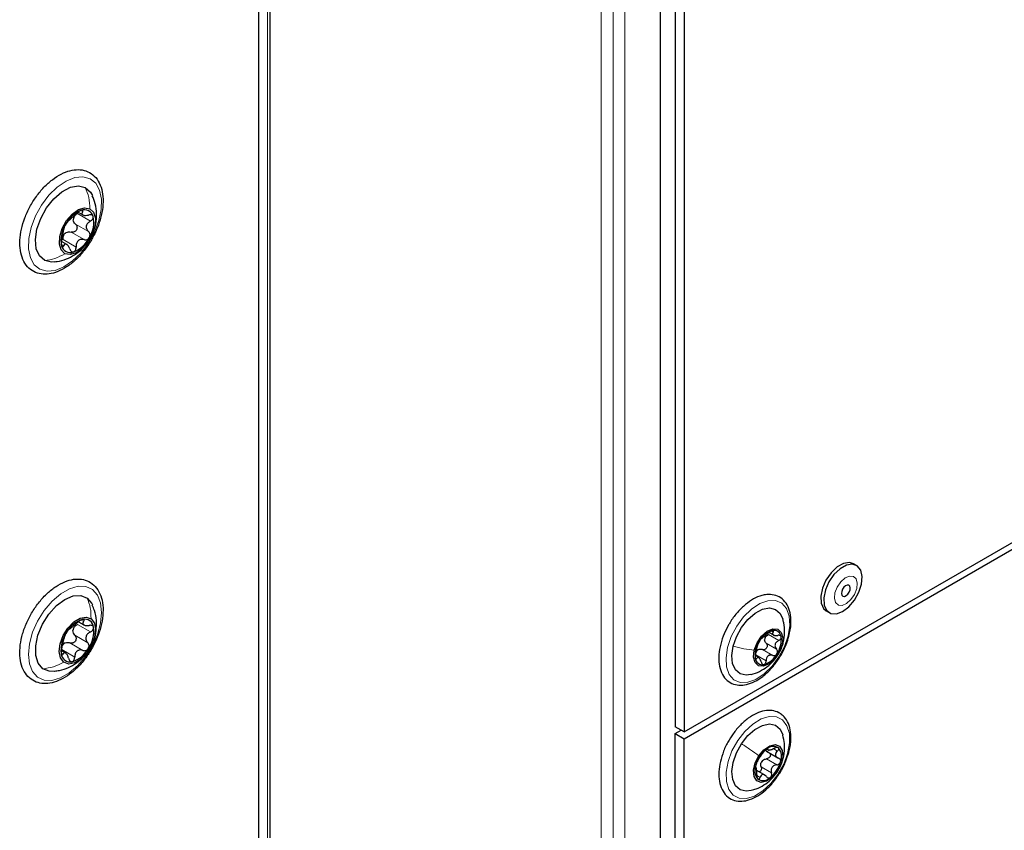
# Paper-space layout 'Blatt2' of a CAD drawing. Header units: millimetres. Extents: x 5 to 418, y 2 to 292.
# Tile 78 of 93: x 290 to 314, y 173 to 192. Entities that reach past the tile are written whole.
import ezdxf

# ---------------------------------------------------------------- set-up
doc = ezdxf.new("R2010")
doc.units = ezdxf.units.MM

psp = doc.layouts.new('Blatt2')

# ---------------------------------------------------------------- linework, layer by layer
at = {"color": 7, "linetype": 'Continuous', "lineweight": 25}
for p, q in [((305.662, 222.252), (305.662, 175.465)), ((305.874, 222.13), (305.874, 175.342)), ((305.308, 123.925), (305.308, 219.46)), ((295.962, 118.414), (295.962, 213.883)), ((295.692, 119.194), (295.692, 212.578)), ((305.874, 175.342), (329.124, 188.764)), ((305.874, 175.179), (329.124, 188.601)), ((291.367, 187.784), (291.479, 187.72)), ((291.652, 187.153), (291.682, 187.206)), ((291.094, 187.011), (290.969, 187.083)), ((291.627, 187.109), (291.652, 187.153)), ((310.005, 179.329), (309.934, 179.369)), ((309.281, 178.238), (309.352, 178.198)), ((291.375, 177.98), (291.507, 177.904)), ((307.909, 177.725), (308.015, 177.664)), ((291.067, 177.229), (290.962, 177.29)), ((291.662, 177.37), (291.701, 177.45)), ((307.662, 177.121), (307.577, 177.17)), ((305.874, 175.342), (305.662, 175.465)), ((305.662, 175.301), (305.803, 175.383)), ((305.662, 175.301), (305.874, 175.179)), ((305.662, 128.758), (305.662, 175.301)), ((305.874, 128.636), (305.874, 175.179)), ((307.856, 174.932), (307.908, 174.902)), ((307.85, 174.878), (308.123, 174.72)), ((307.823, 174.299), (307.615, 174.42))]:
    psp.add_line(p, q, dxfattribs=at)
at = {"color": 7, "linetype": 'Continuous', "lineweight": 18}
for p, q in [((303.894, 123.435), (303.894, 218.97)), ((304.177, 218.97), (304.177, 123.435)), ((304.46, 218.97), (304.46, 123.435)), ((295.904, 118.332), (295.904, 213.85)), ((291.352, 187.75), (291.663, 187.571)), ((291.454, 187.8), (291.472, 187.79)), ((291.306, 187.497), (291.617, 187.317)), ((291.2, 187.306), (291.511, 187.127)), ((290.97, 187.007), (291.021, 186.977)), ((291.007, 187.128), (291.318, 186.948)), ((291.459, 178.013), (291.5, 177.99)), ((291.353, 177.915), (291.664, 177.735)), ((307.969, 177.756), (308.009, 177.732)), ((291.288, 177.657), (291.599, 177.478)), ((307.894, 177.671), (308.141, 177.528)), ((290.975, 177.313), (291.286, 177.133)), ((291.173, 177.473), (291.484, 177.293)), ((307.75, 177.316), (307.997, 177.173)), ((307.842, 177.464), (308.09, 177.321)), ((308.245, 177.489), (308.221, 177.427)), ((290.982, 177.218), (291.007, 177.203)), ((307.591, 177.187), (307.839, 177.044)), ((307.594, 177.111), (307.614, 177.1)), ((307.87, 174.938), (307.884, 174.93)), ((308.028, 174.934), (308.113, 174.885)), ((307.847, 174.698), (308.095, 174.556)), ((307.721, 174.508), (307.969, 174.365)), ((307.617, 174.296), (307.695, 174.251)), ((308.104, 174.392), (308.11, 174.401))]:
    psp.add_line(p, q, dxfattribs=at)
at = {"color": 7, "linetype": 'Continuous', "lineweight": 18, "flags": 128}
for points in [[(290.452, 186.416), (290.317, 186.525), (290.224, 186.691), (290.18, 186.904), (290.186, 187.152), (290.243, 187.42), (290.347, 187.692), (290.492, 187.954), (290.669, 188.189), (290.869, 188.384), (291.079, 188.527), (291.288, 188.611), (291.484, 188.631), (291.654, 188.585), (291.789, 188.475), (291.882, 188.309), (291.926, 188.096), (291.92, 187.849), (291.863, 187.581), (291.76, 187.308), (291.615, 187.047), (291.437, 186.812), (291.237, 186.617), (291.027, 186.473), (290.818, 186.389), (290.623, 186.37), (290.452, 186.416)], [(310.023, 178.902), (309.995, 179.005), (309.93, 179.066), (309.837, 179.073), (309.73, 179.028), (309.627, 178.936), (309.542, 178.811), (309.489, 178.673), (309.475, 178.542), (309.503, 178.439), (309.569, 178.379), (309.661, 178.371), (309.768, 178.417), (309.871, 178.509), (309.956, 178.633), (310.009, 178.772), (310.023, 178.902)], [(290.395, 176.653), (290.276, 176.785), (290.201, 176.97), (290.176, 177.198), (290.202, 177.455), (290.278, 177.727), (290.398, 177.997), (290.557, 178.25), (290.744, 178.471), (290.95, 178.647), (291.161, 178.769), (291.366, 178.828), (291.553, 178.822), (291.711, 178.751), (291.831, 178.619), (291.905, 178.433), (291.93, 178.205), (291.904, 177.948), (291.829, 177.677), (291.708, 177.407), (291.549, 177.154), (291.362, 176.933), (291.157, 176.756), (290.945, 176.635), (290.74, 176.575), (290.553, 176.581), (290.395, 176.653)], [(308.366, 177.644), (308.279, 177.387), (308.148, 177.138), (307.983, 176.914), (307.794, 176.73), (307.596, 176.599), (307.4, 176.53), (307.221, 176.527), (307.07, 176.591), (306.959, 176.718), (306.894, 176.898), (306.88, 177.119), (306.918, 177.367), (307.005, 177.625), (307.136, 177.874), (307.301, 178.098), (307.489, 178.282), (307.688, 178.413), (307.884, 178.482), (308.063, 178.485), (308.214, 178.421), (308.325, 178.294), (308.39, 178.114), (308.404, 177.892), (308.366, 177.644)], [(308.124, 174.324), (307.954, 174.105), (307.763, 173.929), (307.564, 173.807), (307.37, 173.749), (307.194, 173.757), (307.049, 173.831), (306.945, 173.967), (306.888, 174.155), (306.882, 174.381), (306.928, 174.632), (307.023, 174.889), (307.16, 175.136), (307.33, 175.354), (307.521, 175.53), (307.72, 175.652), (307.914, 175.711), (308.089, 175.703), (308.234, 175.628), (308.339, 175.492), (308.396, 175.305), (308.402, 175.078), (308.355, 174.827), (308.261, 174.57), (308.124, 174.324)]]:
    psp.add_lwpolyline(points, dxfattribs=at)
at = {"color": 7, "linetype": 'Continuous', "lineweight": 25, "flags": 128}
for points in [[(290.569, 186.626), (290.443, 186.735), (290.367, 186.906), (290.347, 187.126), (290.383, 187.376), (290.474, 187.635), (290.612, 187.884), (290.786, 188.102), (290.981, 188.271), (291.182, 188.378), (291.373, 188.413), (291.538, 188.375)], [(291.538, 188.375), (291.663, 188.265), (291.71, 188.181)], [(291.052, 186.79), (290.961, 186.878), (290.918, 187.02), (290.926, 187.199), (290.986, 187.394), (291.09, 187.581), (291.225, 187.738), (291.375, 187.845), (291.522, 187.89), (291.649, 187.867)], [(291.649, 187.867), (291.739, 187.78), (291.783, 187.638), (291.774, 187.458), (291.714, 187.263), (291.611, 187.076), (291.476, 186.92), (291.325, 186.812), (291.178, 186.767), (291.052, 186.79)], [(290.792, 186.591), (290.733, 186.587), (290.569, 186.626)], [(309.934, 179.369), (309.833, 179.399), (309.69, 179.376), (309.538, 179.291), (309.394, 179.153), (309.272, 178.977), (309.187, 178.783), (309.148, 178.59), (309.158, 178.421), (309.217, 178.294), (309.281, 178.238)], [(310.139, 179.065), (310.104, 179.216), (310.022, 179.317), (309.904, 179.359), (309.761, 179.335), (309.609, 179.25), (309.464, 179.112), (309.343, 178.936), (309.258, 178.742), (309.219, 178.549), (309.229, 178.38), (309.288, 178.253), (309.39, 178.18), (309.522, 178.171), (309.672, 178.226), (309.822, 178.339), (309.957, 178.498), (310.061, 178.686), (310.124, 178.882), (310.139, 179.065)], [(309.855, 178.792), (309.844, 178.832), (309.819, 178.855), (309.783, 178.858), (309.742, 178.84), (309.702, 178.805), (309.669, 178.757), (309.649, 178.703), (309.643, 178.653), (309.654, 178.613), (309.679, 178.59), (309.715, 178.587), (309.756, 178.604), (309.796, 178.64), (309.829, 178.688), (309.85, 178.741), (309.855, 178.792)], [(290.523, 176.856), (290.412, 176.986), (290.354, 177.175), (290.352, 177.407), (290.407, 177.662), (290.515, 177.92), (290.666, 178.161), (290.848, 178.365), (291.047, 178.515), (291.247, 178.599), (291.43, 178.61), (291.584, 178.548)], [(291.584, 178.548), (291.694, 178.417), (291.71, 178.383)], [(307.052, 177.393), (307.131, 177.622), (307.252, 177.841), (307.404, 178.033), (307.576, 178.182), (307.753, 178.277), (307.921, 178.309), (308.066, 178.276), (308.177, 178.181), (308.242, 178.041)], [(291.023, 177.009), (290.945, 177.113), (290.915, 177.267), (290.937, 177.452), (291.01, 177.648), (291.123, 177.829), (291.264, 177.974), (291.415, 178.065), (291.559, 178.092), (291.677, 178.052)], [(291.677, 178.052), (291.756, 177.948), (291.786, 177.794), (291.763, 177.608), (291.691, 177.413), (291.577, 177.232), (291.436, 177.087), (291.285, 176.995), (291.142, 176.968), (291.023, 177.009)], [(307.557, 177.299), (307.625, 177.475), (307.733, 177.634), (307.865, 177.752), (308, 177.81), (308.119, 177.801), (308.203, 177.724), (308.238, 177.593), (308.221, 177.427)], [(307.476, 176.717), (307.363, 176.703), (307.217, 176.735), (307.106, 176.831), (307.039, 176.981), (307.02, 177.173), (307.052, 177.393)], [(308.221, 177.427), (308.154, 177.25), (308.046, 177.092), (307.914, 176.974), (307.778, 176.916), (307.66, 176.925), (307.576, 177.002), (307.54, 177.133), (307.557, 177.299)], [(290.794, 176.792), (290.676, 176.793), (290.523, 176.856)], [(307.249, 175.06), (307.401, 175.253), (307.573, 175.404), (307.75, 175.5), (307.918, 175.533), (308.064, 175.501), (308.176, 175.407), (308.241, 175.269)], [(307.479, 173.942), (307.366, 173.926), (307.22, 173.958), (307.108, 174.052), (307.04, 174.201), (307.02, 174.393), (307.051, 174.612), (307.129, 174.841), (307.249, 175.06)], [(307.669, 174.773), (307.789, 174.916), (307.925, 175.01), (308.056, 175.038), (308.161, 174.999), (308.225, 174.896), (308.238, 174.746), (308.197, 174.572), (308.11, 174.401)], [(308.11, 174.401), (307.989, 174.257), (307.853, 174.164), (307.723, 174.135), (307.618, 174.175), (307.554, 174.278), (307.541, 174.427), (307.581, 174.601), (307.669, 174.773)]]:
    psp.add_lwpolyline(points, dxfattribs=at)
at = {"color": 7, "linetype": 'Continuous', "lineweight": 25}
for centre, radius, start, end in [((291.711, 187.154), 0.725, 111.8884, 153.6342), ((291.499, 187.585), 0.249, 162.7206, 176.5963), ((291.521, 187.627), 0.215, 14.1609, 111.8746), ((291.061, 187.544), 0.682, 327.8863, 11.4307), ((291.639, 187.113), 0.682, 147.8863, 191.4307), ((291.238, 187.081), 0.265, 126.1097, 139.4129), ((290.989, 187.504), 0.725, 291.8884, 333.6342), ((291.179, 187.031), 0.215, 194.1609, 291.8746), ((291.665, 177.406), 0.658, 106.6999, 151.3212), ((291.523, 177.825), 0.216, 5.1375, 102.4079), ((291.512, 177.731), 0.273, 159.4755, 172.5074), ((290.996, 177.761), 0.747, 325.5456, 6.4373), ((308.144, 177.262), 0.53, 106.8268, 151.374), ((308.028, 177.6), 0.174, 5.3311, 102.6403), ((291.704, 177.3), 0.747, 145.5456, 186.4373), ((308.173, 177.178), 0.599, 145.6008, 186.547), ((308.022, 177.524), 0.219, 158.4297, 173.718), ((307.606, 177.548), 0.599, 325.6008, 6.547), ((291.183, 177.269), 0.24, 121.9008, 136.1203), ((291.035, 177.654), 0.658, 286.6999, 331.3212), ((307.759, 177.151), 0.193, 120.7845, 137.4163), ((291.177, 177.235), 0.216, 185.1375, 282.4079), ((307.75, 177.126), 0.174, 185.3311, 282.6403), ((307.635, 177.464), 0.53, 286.8268, 331.374), ((308.297, 174.35), 0.731, 128.7416, 164.4498), ((308.013, 174.755), 0.24, 59.0871, 136.4851), ((307.887, 174.753), 0.325, 337.3286, 39.8568), ((307.892, 174.421), 0.325, 157.3286, 219.8568), ((307.96, 174.489), 0.268, 139.922, 153.2695), ((307.482, 174.823), 0.731, 308.7416, 344.4498), ((307.766, 174.418), 0.24, 239.0871, 316.4851)]:
    psp.add_arc(centre, radius, start, end, dxfattribs=at)
for points, knots in [([(291.712, 187.166), (291.736, 187.211), (291.805, 187.343), (291.893, 187.571), (291.956, 187.841), (291.973, 188.099), (291.94, 188.334), (291.858, 188.534), (291.727, 188.686), (291.56, 188.779), (291.372, 188.811), (291.171, 188.785), (290.961, 188.704), (290.75, 188.568), (290.547, 188.385), (290.363, 188.162), (290.206, 187.912), (290.084, 187.646), (290.003, 187.375), (289.965, 187.11), (289.976, 186.864), (290.037, 186.646), (290.147, 186.472), (290.3, 186.352), (290.481, 186.294), (290.676, 186.296), (290.883, 186.353), (291.094, 186.465), (291.303, 186.628), (291.496, 186.835), (291.629, 187.022), (291.695, 187.136), (291.712, 187.166)], [0, 0, 0, 0, 0.018474, 0.053506, 0.088704, 0.124115, 0.159792, 0.195463, 0.230234, 0.263467, 0.295968, 0.328804, 0.36285, 0.397797, 0.432974, 0.468076, 0.503116, 0.538168, 0.573302, 0.60861, 0.644172, 0.679933, 0.715228, 0.749123, 0.781774, 0.814287, 0.847781, 0.882419, 0.917574, 0.952715, 0.987775, 1, 1, 1, 1]), ([(291.759, 187.405), (291.769, 187.438), (291.806, 187.547), (291.813, 187.745), (291.789, 187.976), (291.733, 188.115), (291.707, 188.178)], [0, 0, 0, 0, 0.129691, 0.434335, 0.743015, 1, 1, 1, 1]), ([(291.129, 187.566), (291.136, 187.572), (291.148, 187.581), (291.177, 187.608), (291.203, 187.633), (291.233, 187.661), (291.276, 187.699), (291.303, 187.726), (291.322, 187.744)], [0, 0, 0, 0, 0.24922, 0.374358, 0.498948, 0.624021, 0.749768, 1, 1, 1, 1]), ([(291.262, 187.659), (291.273, 187.677), (291.295, 187.714), (291.333, 187.738), (291.352, 187.75)], [0, 0, 0, 0, 0.49811, 1, 1, 1, 1]), ([(291.441, 187.826), (291.431, 187.823), (291.412, 187.815), (291.379, 187.794), (291.347, 187.769), (291.33, 187.753), (291.322, 187.744)], [0, 0, 0, 0, 0.249858, 0.499467, 0.749011, 1, 1, 1, 1]), ([(291.472, 187.79), (291.475, 187.797), (291.482, 187.81), (291.479, 187.825), (291.466, 187.832), (291.449, 187.828), (291.441, 187.826)], [0, 0, 0, 0, 0.249806, 0.500054, 0.750309, 1, 1, 1, 1]), ([(291.472, 187.79), (291.465, 187.776), (291.455, 187.754), (291.463, 187.731), (291.48, 187.718), (291.506, 187.709), (291.552, 187.704), (291.592, 187.711), (291.619, 187.715)], [0, 0, 0, 0, 0.249194, 0.37433, 0.498925, 0.624004, 0.749757, 1, 1, 1, 1]), ([(291.729, 187.679), (291.725, 187.688), (291.717, 187.704), (291.69, 187.717), (291.656, 187.722), (291.631, 187.717), (291.619, 187.715)], [0, 0, 0, 0, 0.250032, 0.499632, 0.749228, 1, 1, 1, 1]), ([(291.663, 187.571), (291.674, 187.578), (291.696, 187.592), (291.719, 187.62), (291.733, 187.652), (291.731, 187.67), (291.729, 187.679)], [0, 0, 0, 0, 0.249816, 0.499908, 0.75012, 1, 1, 1, 1]), ([(291.062, 187.476), (291.056, 187.464), (291.043, 187.441), (291.031, 187.41), (291.024, 187.387), (291.023, 187.379), (291.023, 187.375)], [0, 0, 0, 0, 0.24999, 0.499611, 0.749127, 1, 1, 1, 1]), ([(291.129, 187.566), (291.125, 187.563), (291.118, 187.558), (291.102, 187.538), (291.082, 187.51), (291.068, 187.487), (291.062, 187.476)], [0, 0, 0, 0, 0.249853, 0.499901, 0.750114, 1, 1, 1, 1]), ([(291.306, 187.497), (291.314, 187.488), (291.33, 187.471), (291.342, 187.436), (291.343, 187.398), (291.33, 187.361), (291.305, 187.329), (291.272, 187.309), (291.235, 187.3), (291.212, 187.304), (291.2, 187.306)], [0, 0, 0, 0, 0.125235, 0.249504, 0.374347, 0.499081, 0.623909, 0.749397, 0.874445, 1, 1, 1, 1]), ([(291.306, 187.497), (291.291, 187.511), (291.263, 187.541), (291.255, 187.58), (291.251, 187.6)], [0, 0, 0, 0, 0.500646, 1, 1, 1, 1]), ([(291.663, 187.571), (291.64, 187.555), (291.605, 187.532), (291.575, 187.487), (291.562, 187.451), (291.561, 187.413), (291.574, 187.364), (291.6, 187.336), (291.617, 187.317)], [0, 0, 0, 0, 0.249219, 0.374357, 0.498947, 0.62402, 0.749767, 1, 1, 1, 1]), ([(290.977, 187.122), (290.983, 187.148), (290.992, 187.186), (291.001, 187.242), (291.009, 187.282), (291.015, 187.316), (291.022, 187.354), (291.023, 187.367), (291.023, 187.375)], [0, 0, 0, 0, 0.249219, 0.374357, 0.498947, 0.62402, 0.749767, 1, 1, 1, 1]), ([(291.007, 187.128), (291.007, 187.15), (291.008, 187.196), (291.027, 187.234), (291.037, 187.254)], [0, 0, 0, 0, 0.500645, 1, 1, 1, 1]), ([(291.082, 187.295), (291.101, 187.303), (291.14, 187.318), (291.18, 187.31), (291.2, 187.306)], [0, 0, 0, 0, 0.49811, 1, 1, 1, 1]), ([(291.511, 187.127), (291.523, 187.125), (291.546, 187.12), (291.582, 187.129), (291.616, 187.149), (291.631, 187.171), (291.639, 187.182)], [0, 0, 0, 0, 0.249853, 0.499901, 0.750114, 1, 1, 1, 1]), ([(291.639, 187.182), (291.644, 187.194), (291.654, 187.218), (291.653, 187.257), (291.641, 187.291), (291.625, 187.309), (291.617, 187.317)], [0, 0, 0, 0, 0.24999, 0.499611, 0.749127, 1, 1, 1, 1]), ([(290.793, 186.596), (290.818, 186.598), (290.919, 186.603), (291.087, 186.658), (291.284, 186.757), (291.422, 186.855), (291.484, 186.927), (291.498, 186.945)], [0, 0, 0, 0, 0.093469, 0.376079, 0.647983, 0.914568, 1, 1, 1, 1]), ([(290.977, 187.122), (290.974, 187.11), (290.969, 187.086), (290.965, 187.047), (290.964, 187.008), (290.969, 186.988), (290.971, 186.978)], [0, 0, 0, 0, 0.249816, 0.499908, 0.75012, 1, 1, 1, 1]), ([(290.971, 186.978), (290.974, 186.971), (290.98, 186.955), (290.994, 186.95), (291.009, 186.956), (291.017, 186.97), (291.021, 186.977)], [0, 0, 0, 0, 0.250032, 0.499632, 0.749228, 1, 1, 1, 1]), ([(291.168, 186.902), (291.158, 186.927), (291.142, 186.964), (291.113, 186.998), (291.091, 187.015), (291.07, 187.02), (291.045, 187.014), (291.031, 186.992), (291.021, 186.977)], [0, 0, 0, 0, 0.249194, 0.37433, 0.498925, 0.624004, 0.749757, 1, 1, 1, 1]), ([(291.259, 186.831), (291.268, 186.836), (291.286, 186.844), (291.305, 186.873), (291.317, 186.909), (291.318, 186.935), (291.318, 186.948)], [0, 0, 0, 0, 0.249858, 0.499467, 0.749011, 1, 1, 1, 1]), ([(291.511, 187.127), (291.486, 187.131), (291.448, 187.137), (291.4, 187.121), (291.367, 187.1), (291.343, 187.068), (291.321, 187.019), (291.319, 186.976), (291.318, 186.948)], [0, 0, 0, 0, 0.24922, 0.374358, 0.498948, 0.624021, 0.749768, 1, 1, 1, 1]), ([(291.168, 186.902), (291.173, 186.891), (291.183, 186.868), (291.205, 186.842), (291.232, 186.827), (291.25, 186.83), (291.259, 186.831)], [0, 0, 0, 0, 0.249806, 0.500054, 0.750309, 1, 1, 1, 1]), ([(291.65, 177.262), (291.676, 177.306), (291.753, 177.434), (291.854, 177.66), (291.935, 177.931), (291.971, 178.195), (291.96, 178.441), (291.898, 178.657), (291.787, 178.831), (291.633, 178.95), (291.452, 179.006), (291.256, 179.004), (291.05, 178.946), (290.838, 178.833), (290.63, 178.668), (290.437, 178.461), (290.268, 178.221), (290.131, 177.96), (290.032, 177.689), (289.975, 177.421), (289.966, 177.165), (290.005, 176.934), (290.095, 176.74), (290.232, 176.596), (290.403, 176.512), (290.593, 176.49), (290.796, 176.524), (291.006, 176.613), (291.217, 176.756), (291.418, 176.946), (291.56, 177.123), (291.631, 177.234), (291.65, 177.262)], [0, 0, 0, 0, 0.018472, 0.053478, 0.088614, 0.123926, 0.159493, 0.195254, 0.230529, 0.264392, 0.297032, 0.329554, 0.363073, 0.397728, 0.432887, 0.468026, 0.503085, 0.538121, 0.573213, 0.608436, 0.643885, 0.679596, 0.715201, 0.749759, 0.782802, 0.815257, 0.848245, 0.882462, 0.917482, 0.952652, 0.987742, 1, 1, 1, 1]), ([(307.794, 178.621), (307.759, 178.612), (307.657, 178.588), (307.488, 178.503), (307.292, 178.356), (307.114, 178.163), (306.997, 178.008), (306.952, 177.918), (306.947, 177.91)], [0, 0, 0, 0, 0.116024, 0.329386, 0.54511, 0.761082, 0.976573, 1, 1, 1, 1]), ([(308.38, 177.634), (308.395, 177.685), (308.432, 177.821), (308.441, 178.03), (308.41, 178.248), (308.327, 178.429), (308.197, 178.56), (308.034, 178.629), (307.895, 178.637), (307.814, 178.624), (307.794, 178.621)], [0, 0, 0, 0, 0.090612, 0.238574, 0.387702, 0.536718, 0.681345, 0.819423, 0.955356, 1, 1, 1, 1]), ([(291.737, 177.523), (291.738, 177.526), (291.776, 177.602), (291.804, 177.769), (291.812, 178.011), (291.777, 178.22), (291.724, 178.335), (291.706, 178.376)], [0, 0, 0, 0, 0.012022, 0.289941, 0.565349, 0.846002, 1, 1, 1, 1]), ([(291.476, 178.037), (291.467, 178.034), (291.448, 178.029), (291.414, 178.01), (291.381, 177.987), (291.363, 177.971), (291.354, 177.962)], [0, 0, 0, 0, 0.249858, 0.499467, 0.749011, 1, 1, 1, 1]), ([(291.5, 177.99), (291.504, 177.997), (291.512, 178.012), (291.512, 178.028), (291.501, 178.039), (291.484, 178.037), (291.476, 178.037)], [0, 0, 0, 0, 0.249806, 0.500054, 0.750309, 1, 1, 1, 1]), ([(291.5, 177.99), (291.491, 177.974), (291.479, 177.951), (291.484, 177.925), (291.498, 177.908), (291.523, 177.896), (291.567, 177.886), (291.607, 177.89), (291.633, 177.892)], [0, 0, 0, 0, 0.2491937, 0.3743301, 0.4989253, 0.6240038, 0.7497569, 1, 1, 1, 1]), ([(308.251, 177.488), (308.265, 177.565), (308.291, 177.719), (308.281, 177.907), (308.247, 178.007), (308.238, 178.034)], [0, 0, 0, 0, 0.425087, 0.849708, 1, 1, 1, 1]), ([(291.156, 177.802), (291.153, 177.801), (291.147, 177.797), (291.13, 177.78), (291.11, 177.755), (291.095, 177.733), (291.088, 177.722)], [0, 0, 0, 0, 0.2498531, 0.4999013, 0.7501145, 1, 1, 1, 1]), ([(291.156, 177.802), (291.163, 177.806), (291.174, 177.812), (291.202, 177.835), (291.229, 177.857), (291.26, 177.882), (291.304, 177.918), (291.334, 177.945), (291.354, 177.962)], [0, 0, 0, 0, 0.24922, 0.374358, 0.498948, 0.624021, 0.749768, 1, 1, 1, 1]), ([(291.288, 177.657), (291.275, 177.673), (291.249, 177.705), (291.244, 177.746), (291.241, 177.767)], [0, 0, 0, 0, 0.500646, 1, 1, 1, 1]), ([(291.257, 177.827), (291.269, 177.845), (291.293, 177.882), (291.333, 177.904), (291.353, 177.915)], [0, 0, 0, 0, 0.49811, 1, 1, 1, 1]), ([(291.738, 177.845), (291.735, 177.854), (291.729, 177.872), (291.703, 177.888), (291.67, 177.896), (291.646, 177.893), (291.633, 177.892)], [0, 0, 0, 0, 0.250032, 0.499632, 0.749228, 1, 1, 1, 1]), ([(291.664, 177.735), (291.675, 177.742), (291.698, 177.755), (291.723, 177.783), (291.74, 177.815), (291.739, 177.835), (291.738, 177.845)], [0, 0, 0, 0, 0.249816, 0.499908, 0.75012, 1, 1, 1, 1]), ([(306.947, 177.91), (306.908, 177.838), (306.826, 177.686), (306.746, 177.441), (306.703, 177.194), (306.709, 176.962), (306.764, 176.759), (306.869, 176.599), (307.015, 176.495), (307.187, 176.453), (307.373, 176.469), (307.567, 176.54), (307.763, 176.665), (307.951, 176.839), (308.121, 177.05), (308.258, 177.287), (308.347, 177.487), (308.373, 177.602), (308.38, 177.634)], [0, 0, 0, 0, 0.0589218, 0.12516, 0.1916894, 0.2586997, 0.3261716, 0.3928093, 0.45667, 0.5182837, 0.5799691, 0.6438742, 0.7096974, 0.7760379, 0.8422435, 0.9083504, 0.9745212, 1, 1, 1, 1]), ([(307.99, 177.77), (307.983, 177.768), (307.967, 177.763), (307.94, 177.748), (307.914, 177.73), (307.899, 177.716), (307.892, 177.71)], [0, 0, 0, 0, 0.249991, 0.499611, 0.749127, 1, 1, 1, 1]), ([(308.009, 177.732), (308.013, 177.738), (308.019, 177.75), (308.019, 177.763), (308.01, 177.771), (307.997, 177.77), (307.99, 177.77)], [0, 0, 0, 0, 0.249852, 0.499902, 0.750115, 1, 1, 1, 1]), ([(290.976, 177.36), (290.983, 177.385), (290.993, 177.421), (291.006, 177.477), (291.016, 177.517), (291.025, 177.552), (291.036, 177.592), (291.039, 177.608), (291.041, 177.618)], [0, 0, 0, 0, 0.249219, 0.374357, 0.498947, 0.62402, 0.749767, 1, 1, 1, 1]), ([(291.088, 177.722), (291.081, 177.711), (291.068, 177.688), (291.053, 177.657), (291.043, 177.632), (291.041, 177.622), (291.041, 177.618)], [0, 0, 0, 0, 0.2499898, 0.4996108, 0.7491272, 1, 1, 1, 1]), ([(291.288, 177.657), (291.296, 177.648), (291.31, 177.629), (291.32, 177.593), (291.318, 177.554), (291.303, 177.517), (291.276, 177.487), (291.243, 177.469), (291.207, 177.464), (291.184, 177.47), (291.173, 177.473)], [0, 0, 0, 0, 0.125235, 0.249504, 0.374347, 0.499081, 0.623909, 0.749397, 0.874445, 1, 1, 1, 1]), ([(291.664, 177.735), (291.639, 177.721), (291.603, 177.699), (291.57, 177.656), (291.555, 177.619), (291.551, 177.58), (291.56, 177.529), (291.584, 177.498), (291.599, 177.478)], [0, 0, 0, 0, 0.249219, 0.374357, 0.498947, 0.62402, 0.749767, 1, 1, 1, 1]), ([(307.678, 177.516), (307.673, 177.507), (307.662, 177.489), (307.65, 177.464), (307.642, 177.444), (307.641, 177.436), (307.64, 177.433)], [0, 0, 0, 0, 0.250033, 0.499632, 0.749228, 1, 1, 1, 1]), ([(307.733, 177.581), (307.731, 177.579), (307.726, 177.577), (307.712, 177.563), (307.696, 177.543), (307.684, 177.525), (307.678, 177.516)], [0, 0, 0, 0, 0.249815, 0.499908, 0.75012, 1, 1, 1, 1]), ([(307.733, 177.581), (307.739, 177.584), (307.747, 177.589), (307.77, 177.607), (307.791, 177.625), (307.817, 177.645), (307.852, 177.674), (307.876, 177.696), (307.892, 177.71)], [0, 0, 0, 0, 0.249199, 0.374336, 0.49893, 0.624007, 0.749759, 1, 1, 1, 1]), ([(307.842, 177.464), (307.832, 177.476), (307.812, 177.501), (307.807, 177.532), (307.805, 177.548)], [0, 0, 0, 0, 0.50155, 1, 1, 1, 1]), ([(307.819, 177.605), (307.829, 177.618), (307.848, 177.646), (307.879, 177.663), (307.894, 177.671)], [0, 0, 0, 0, 0.498459, 1, 1, 1, 1]), ([(308.009, 177.732), (308.002, 177.72), (307.992, 177.701), (307.997, 177.68), (308.008, 177.667), (308.028, 177.657), (308.063, 177.649), (308.095, 177.652), (308.117, 177.654)], [0, 0, 0, 0, 0.249201, 0.374338, 0.498932, 0.624008, 0.74976, 1, 1, 1, 1]), ([(308.141, 177.528), (308.122, 177.517), (308.093, 177.499), (308.066, 177.464), (308.054, 177.435), (308.051, 177.403), (308.059, 177.362), (308.077, 177.338), (308.09, 177.321)], [0, 0, 0, 0, 0.249168, 0.374303, 0.498903, 0.623987, 0.749746, 1, 1, 1, 1]), ([(308.201, 177.616), (308.199, 177.624), (308.193, 177.638), (308.173, 177.651), (308.147, 177.657), (308.127, 177.655), (308.117, 177.654)], [0, 0, 0, 0, 0.249857, 0.499466, 0.749011, 1, 1, 1, 1]), ([(308.141, 177.528), (308.15, 177.534), (308.169, 177.544), (308.189, 177.567), (308.202, 177.592), (308.202, 177.608), (308.201, 177.616)], [0, 0, 0, 0, 0.249807, 0.500055, 0.750309, 1, 1, 1, 1]), ([(290.8, 176.799), (290.841, 176.803), (290.958, 176.815), (291.137, 176.88), (291.33, 176.986), (291.495, 177.129), (291.61, 177.259), (291.651, 177.348), (291.662, 177.37)], [0, 0, 0, 0, 0.115753, 0.324782, 0.52658, 0.725861, 0.93252, 1, 1, 1, 1]), ([(290.976, 177.36), (290.973, 177.349), (290.967, 177.326), (290.961, 177.287), (290.958, 177.247), (290.961, 177.226), (290.962, 177.216)], [0, 0, 0, 0, 0.249816, 0.499908, 0.75012, 1, 1, 1, 1]), ([(290.975, 177.313), (290.976, 177.335), (290.979, 177.38), (291, 177.417), (291.01, 177.435)], [0, 0, 0, 0, 0.500645, 1, 1, 1, 1]), ([(291.057, 177.472), (291.076, 177.478), (291.114, 177.49), (291.153, 177.478), (291.173, 177.473)], [0, 0, 0, 0, 0.49811, 1, 1, 1, 1]), ([(291.484, 177.293), (291.459, 177.299), (291.423, 177.309), (291.374, 177.297), (291.342, 177.279), (291.316, 177.25), (291.292, 177.203), (291.288, 177.161), (291.286, 177.133)], [0, 0, 0, 0, 0.24922, 0.374358, 0.498948, 0.624021, 0.749768, 1, 1, 1, 1]), ([(291.484, 177.293), (291.495, 177.29), (291.518, 177.284), (291.554, 177.29), (291.588, 177.307), (291.604, 177.328), (291.612, 177.338)], [0, 0, 0, 0, 0.249853, 0.499901, 0.750114, 1, 1, 1, 1]), ([(291.612, 177.338), (291.618, 177.35), (291.63, 177.374), (291.631, 177.413), (291.622, 177.449), (291.607, 177.468), (291.599, 177.478)], [0, 0, 0, 0, 0.2499898, 0.4996108, 0.7491272, 1, 1, 1, 1]), ([(307.479, 176.718), (307.479, 176.718), (307.55, 176.729), (307.682, 176.789), (307.864, 176.894), (308.022, 177.039), (308.153, 177.219), (308.222, 177.377), (308.247, 177.47), (308.251, 177.488)], [0, 0, 0, 0, 0.00075, 0.189438, 0.371917, 0.553451, 0.745308, 0.953217, 1, 1, 1, 1]), ([(307.589, 177.225), (307.594, 177.245), (307.602, 177.275), (307.613, 177.319), (307.621, 177.351), (307.628, 177.38), (307.636, 177.412), (307.639, 177.424), (307.64, 177.433)], [0, 0, 0, 0, 0.249168, 0.374303, 0.498903, 0.623987, 0.749746, 1, 1, 1, 1]), ([(307.591, 177.187), (307.592, 177.204), (307.594, 177.239), (307.609, 177.267), (307.617, 177.282)], [0, 0, 0, 0, 0.501552, 1, 1, 1, 1]), ([(307.66, 177.317), (307.675, 177.321), (307.705, 177.329), (307.735, 177.32), (307.75, 177.316)], [0, 0, 0, 0, 0.498457, 1, 1, 1, 1]), ([(307.842, 177.464), (307.848, 177.457), (307.86, 177.442), (307.868, 177.413), (307.867, 177.382), (307.854, 177.352), (307.833, 177.328), (307.806, 177.313), (307.777, 177.309), (307.759, 177.313), (307.75, 177.316)], [0, 0, 0, 0, 0.125193, 0.249438, 0.374279, 0.499024, 0.623869, 0.749369, 0.87443, 1, 1, 1, 1]), ([(308.1, 177.21), (308.105, 177.219), (308.114, 177.238), (308.116, 177.27), (308.108, 177.299), (308.096, 177.314), (308.09, 177.321)], [0, 0, 0, 0, 0.250033, 0.4996315, 0.7492277, 1, 1, 1, 1]), ([(290.962, 177.216), (290.964, 177.207), (290.969, 177.191), (290.981, 177.182), (290.994, 177.185), (291.003, 177.197), (291.007, 177.203)], [0, 0, 0, 0, 0.250032, 0.4996317, 0.7492275, 1, 1, 1, 1]), ([(291.14, 177.106), (291.131, 177.131), (291.118, 177.17), (291.092, 177.208), (291.072, 177.228), (291.053, 177.236), (291.03, 177.235), (291.016, 177.216), (291.007, 177.203)], [0, 0, 0, 0, 0.249194, 0.37433, 0.498925, 0.624004, 0.749757, 1, 1, 1, 1]), ([(291.14, 177.106), (291.144, 177.094), (291.152, 177.069), (291.172, 177.042), (291.197, 177.023), (291.215, 177.024), (291.224, 177.024)], [0, 0, 0, 0, 0.249806, 0.500054, 0.750309, 1, 1, 1, 1]), ([(291.224, 177.024), (291.232, 177.027), (291.25, 177.033), (291.27, 177.06), (291.283, 177.094), (291.285, 177.12), (291.286, 177.133)], [0, 0, 0, 0, 0.249858, 0.499467, 0.749011, 1, 1, 1, 1]), ([(307.589, 177.225), (307.586, 177.216), (307.581, 177.198), (307.576, 177.167), (307.574, 177.135), (307.576, 177.118), (307.578, 177.11)], [0, 0, 0, 0, 0.249807, 0.500055, 0.750309, 1, 1, 1, 1]), ([(307.578, 177.11), (307.579, 177.103), (307.583, 177.089), (307.593, 177.082), (307.604, 177.085), (307.61, 177.095), (307.614, 177.1)], [0, 0, 0, 0, 0.249857, 0.499466, 0.749011, 1, 1, 1, 1]), ([(307.721, 177.022), (307.714, 177.042), (307.703, 177.073), (307.682, 177.103), (307.666, 177.12), (307.651, 177.126), (307.632, 177.125), (307.621, 177.11), (307.614, 177.1)], [0, 0, 0, 0, 0.249201, 0.374338, 0.498932, 0.624008, 0.74976, 1, 1, 1, 1]), ([(307.788, 176.956), (307.795, 176.959), (307.809, 176.964), (307.826, 176.985), (307.836, 177.013), (307.838, 177.034), (307.839, 177.044)], [0, 0, 0, 0, 0.249991, 0.499611, 0.749127, 1, 1, 1, 1]), ([(307.997, 177.173), (307.978, 177.178), (307.948, 177.185), (307.909, 177.176), (307.883, 177.161), (307.862, 177.138), (307.843, 177.1), (307.84, 177.067), (307.839, 177.044)], [0, 0, 0, 0, 0.2491995, 0.3743362, 0.4989302, 0.6240074, 0.7497593, 1, 1, 1, 1]), ([(307.997, 177.173), (308.006, 177.171), (308.025, 177.166), (308.054, 177.17), (308.081, 177.185), (308.094, 177.201), (308.1, 177.21)], [0, 0, 0, 0, 0.249815, 0.499908, 0.75012, 1, 1, 1, 1]), ([(307.721, 177.022), (307.724, 177.012), (307.731, 176.993), (307.747, 176.97), (307.767, 176.956), (307.781, 176.956), (307.788, 176.956)], [0, 0, 0, 0, 0.249852, 0.499902, 0.750115, 1, 1, 1, 1]), ([(308.228, 175.745), (308.201, 175.765), (308.128, 175.819), (307.983, 175.861), (307.801, 175.855), (307.608, 175.792), (307.411, 175.676), (307.221, 175.509), (307.053, 175.314), (306.967, 175.166), (306.927, 175.098)], [0, 0, 0, 0, 0.075928, 0.204399, 0.332927, 0.46564, 0.602765, 0.74143, 0.879862, 1, 1, 1, 1]), ([(308.361, 174.788), (308.37, 174.812), (308.409, 174.919), (308.436, 175.109), (308.436, 175.342), (308.383, 175.546), (308.304, 175.676), (308.243, 175.732), (308.228, 175.745)], [0, 0, 0, 0, 0.061079, 0.276824, 0.494099, 0.712952, 0.929478, 1, 1, 1, 1]), ([(308.11, 174.388), (308.149, 174.457), (308.227, 174.595), (308.281, 174.826), (308.29, 175.055), (308.255, 175.199), (308.239, 175.267)], [0, 0, 0, 0, 0.258082, 0.51625, 0.771055, 1, 1, 1, 1]), ([(306.927, 175.098), (306.921, 175.088), (306.866, 175.001), (306.795, 174.819), (306.723, 174.568), (306.7, 174.325), (306.724, 174.103), (306.799, 173.915), (306.921, 173.775), (307.08, 173.695), (307.258, 173.676), (307.447, 173.714), (307.644, 173.806), (307.837, 173.952), (308.002, 174.118), (308.088, 174.245), (308.122, 174.295)], [0, 0, 0, 0, 0.010321, 0.089387, 0.168668, 0.248392, 0.32874, 0.409267, 0.487844, 0.562808, 0.63619, 0.710784, 0.788246, 0.867353, 0.946604, 1, 1, 1, 1]), ([(307.839, 174.92), (307.831, 174.914), (307.816, 174.902), (307.794, 174.878), (307.775, 174.856), (307.766, 174.843), (307.761, 174.836)], [0, 0, 0, 0, 0.250033, 0.499632, 0.749228, 1, 1, 1, 1]), ([(307.884, 174.93), (307.884, 174.933), (307.884, 174.939), (307.876, 174.941), (307.86, 174.935), (307.846, 174.925), (307.839, 174.92)], [0, 0, 0, 0, 0.249815, 0.499908, 0.75012, 1, 1, 1, 1]), ([(307.884, 174.93), (307.883, 174.923), (307.883, 174.913), (307.9, 174.909), (307.918, 174.91), (307.944, 174.915), (307.983, 174.927), (308.014, 174.941), (308.035, 174.95)], [0, 0, 0, 0, 0.249199, 0.374336, 0.49893, 0.624007, 0.749759, 1, 1, 1, 1]), ([(308.136, 174.961), (308.131, 174.964), (308.119, 174.971), (308.093, 174.971), (308.064, 174.964), (308.045, 174.955), (308.035, 174.95)], [0, 0, 0, 0, 0.249991, 0.499611, 0.749127, 1, 1, 1, 1]), ([(308.113, 174.885), (308.12, 174.891), (308.134, 174.905), (308.145, 174.926), (308.147, 174.947), (308.14, 174.956), (308.136, 174.961)], [0, 0, 0, 0, 0.249852, 0.499902, 0.750115, 1, 1, 1, 1]), ([(307.636, 174.646), (307.643, 174.658), (307.654, 174.676), (307.675, 174.71), (307.693, 174.738), (307.712, 174.766), (307.737, 174.802), (307.752, 174.823), (307.761, 174.836)], [0, 0, 0, 0, 0.249168, 0.374303, 0.498903, 0.623987, 0.749746, 1, 1, 1, 1]), ([(307.755, 174.661), (307.769, 174.671), (307.797, 174.691), (307.831, 174.696), (307.847, 174.698)], [0, 0, 0, 0, 0.498459, 1, 1, 1, 1]), ([(307.891, 174.858), (307.877, 174.864), (307.849, 174.876), (307.832, 174.898), (307.824, 174.909)], [0, 0, 0, 0, 0.501552, 1, 1, 1, 1]), ([(307.923, 174.836), (307.927, 174.832), (307.936, 174.822), (307.943, 174.799), (307.941, 174.77), (307.928, 174.742), (307.905, 174.719), (307.877, 174.703), (307.857, 174.7), (307.847, 174.698)], [0, 0, 0, 0, 0.086733, 0.238647, 0.390434, 0.542338, 0.695042, 0.847213, 1, 1, 1, 1]), ([(308.113, 174.885), (308.099, 174.87), (308.077, 174.848), (308.064, 174.815), (308.063, 174.789), (308.071, 174.765), (308.093, 174.736), (308.121, 174.723), (308.139, 174.715)], [0, 0, 0, 0, 0.249201, 0.374338, 0.498932, 0.624008, 0.74976, 1, 1, 1, 1]), ([(308.122, 174.295), (308.139, 174.319), (308.21, 174.415), (308.295, 174.585), (308.342, 174.728), (308.361, 174.788)], [0, 0, 0, 0, 0.15913, 0.64887, 1, 1, 1, 1]), ([(308.187, 174.627), (308.188, 174.637), (308.191, 174.656), (308.182, 174.683), (308.164, 174.703), (308.147, 174.711), (308.139, 174.715)], [0, 0, 0, 0, 0.249857, 0.499466, 0.749011, 1, 1, 1, 1]), ([(307.592, 174.546), (307.59, 174.537), (307.585, 174.518), (307.584, 174.498), (307.586, 174.487), (307.59, 174.487), (307.592, 174.487)], [0, 0, 0, 0, 0.249857, 0.499466, 0.749011, 1, 1, 1, 1]), ([(307.636, 174.646), (307.632, 174.64), (307.626, 174.63), (307.613, 174.605), (307.601, 174.576), (307.595, 174.556), (307.592, 174.546)], [0, 0, 0, 0, 0.249807, 0.500055, 0.750309, 1, 1, 1, 1]), ([(307.617, 174.317), (307.618, 174.34), (307.619, 174.374), (307.615, 174.416), (307.612, 174.445), (307.608, 174.466), (307.602, 174.486), (307.596, 174.486), (307.592, 174.487)], [0, 0, 0, 0, 0.249201, 0.374338, 0.498932, 0.624008, 0.74976, 1, 1, 1, 1]), ([(307.721, 174.508), (307.724, 174.498), (307.728, 174.477), (307.725, 174.445), (307.713, 174.417), (307.694, 174.395), (307.679, 174.389), (307.672, 174.386)], [0, 0, 0, 0, 0.206968, 0.412368, 0.618754, 0.82498, 1, 1, 1, 1]), ([(307.721, 174.508), (307.717, 174.525), (307.71, 174.558), (307.717, 174.592), (307.721, 174.609)], [0, 0, 0, 0, 0.50155, 1, 1, 1, 1]), ([(308.095, 174.556), (308.073, 174.552), (308.041, 174.546), (308.004, 174.521), (307.981, 174.496), (307.967, 174.465), (307.958, 174.42), (307.964, 174.387), (307.969, 174.365)], [0, 0, 0, 0, 0.249168, 0.374303, 0.498903, 0.623987, 0.749746, 1, 1, 1, 1]), ([(308.095, 174.556), (308.105, 174.557), (308.125, 174.56), (308.152, 174.576), (308.175, 174.599), (308.183, 174.618), (308.187, 174.627)], [0, 0, 0, 0, 0.249807, 0.500055, 0.750309, 1, 1, 1, 1]), ([(307.485, 173.949), (307.523, 173.958), (307.63, 173.984), (307.79, 174.07), (307.969, 174.202), (308.06, 174.323), (308.11, 174.388)], [0, 0, 0, 0, 0.152195, 0.422089, 0.686675, 1, 1, 1, 1]), ([(307.617, 174.317), (307.617, 174.306), (307.616, 174.285), (307.621, 174.255), (307.629, 174.228), (307.638, 174.217), (307.642, 174.212)], [0, 0, 0, 0, 0.249852, 0.499902, 0.750115, 1, 1, 1, 1]), ([(307.642, 174.212), (307.647, 174.21), (307.657, 174.204), (307.673, 174.21), (307.686, 174.226), (307.692, 174.243), (307.695, 174.251)], [0, 0, 0, 0, 0.249991, 0.499611, 0.749127, 1, 1, 1, 1]), ([(307.847, 174.272), (307.833, 174.287), (307.812, 174.309), (307.78, 174.322), (307.756, 174.324), (307.735, 174.316), (307.712, 174.295), (307.702, 174.269), (307.695, 174.251)], [0, 0, 0, 0, 0.249199, 0.374336, 0.49893, 0.624007, 0.749759, 1, 1, 1, 1]), ([(307.847, 174.272), (307.853, 174.265), (307.866, 174.251), (307.89, 174.24), (307.916, 174.239), (307.932, 174.248), (307.94, 174.253)], [0, 0, 0, 0, 0.249815, 0.499908, 0.75012, 1, 1, 1, 1]), ([(307.94, 174.253), (307.947, 174.26), (307.96, 174.273), (307.972, 174.303), (307.976, 174.334), (307.971, 174.355), (307.969, 174.365)], [0, 0, 0, 0, 0.250033, 0.499632, 0.749228, 1, 1, 1, 1])]:
    psp.add_open_spline(points, degree=3, knots=knots, dxfattribs=at)
at = {"color": 7, "linetype": 'Continuous', "lineweight": 18}
for points in [[(291.538, 188.375), (291.57, 188.296), (291.635, 188.14), (291.644, 187.958), (291.649, 187.867)], [(290.569, 186.626), (290.651, 186.638), (290.816, 186.662), (290.973, 186.747), (291.052, 186.79)], [(291.584, 178.548), (291.614, 178.471), (291.674, 178.317), (291.676, 178.14), (291.677, 178.052)], [(307.052, 177.393), (307.137, 177.372), (307.308, 177.329), (307.474, 177.309), (307.557, 177.299)], [(290.523, 176.856), (290.608, 176.866), (290.777, 176.887), (290.941, 176.968), (291.023, 177.009)], [(307.249, 175.06), (307.322, 175.012), (307.469, 174.914), (307.602, 174.82), (307.669, 174.773)]]:
    psp.add_open_spline(points, degree=3, dxfattribs=at)

doc.saveas('drawing.dxf')
